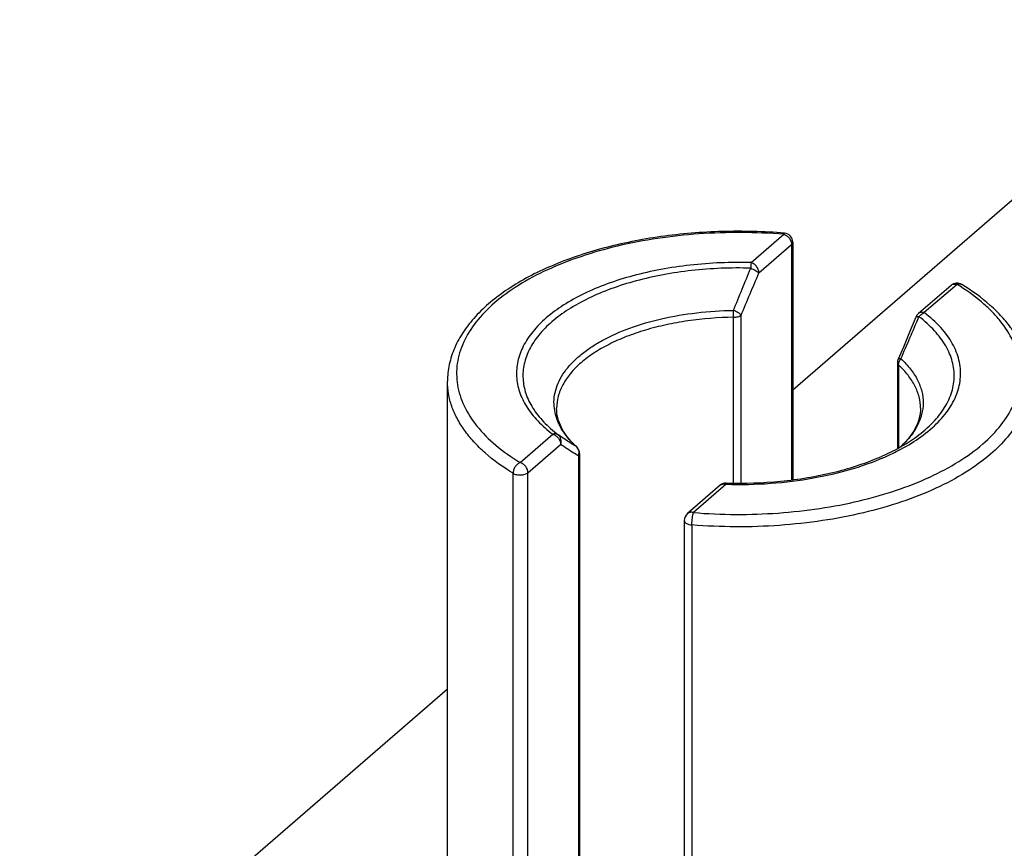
# Model space of a CAD drawing. Header units: millimetres. Extents: x 0 to 420, y 0 to 297.
# Tile 8 of 85: x 72 to 83, y 98 to 107. Entities that reach past the tile are written whole.
import ezdxf

# ---------------------------------------------------------------- set-up
doc = ezdxf.new("R2010")
doc.units = ezdxf.units.MM
doc.header["$LTSCALE"] = 23.1
doc.layers.add('0000284003_2_KÖRPERKANTE', color=7, linetype='CONTINUOUS')
doc.layers.add('0000434254_2_KÖRPERKANTE', color=7, linetype='CONTINUOUS')

msp = doc.modelspace()

# ---------------------------------------------------------------- linework, layer by layer
at = {"layer": '0000284003_2_KÖRPERKANTE', "color": 7, "linetype": 'Continuous'}
for p, q in [((85.0612, 107.2268), (80.3577, 103.1535)), ((76.5612, 99.8656), (71.8577, 95.7923))]:
    msp.add_line(p, q, dxfattribs=at)
at = {"layer": '0000434254_2_KÖRPERKANTE', "color": 9, "linetype": 'Continuous'}
for p, q in [((79.8983, 104.5551), (80.2577, 104.8664)), ((79.985, 104.4436), (80.3443, 104.7548)), ((80.3443, 104.7548), (80.3443, 102.1653)), ((82.1629, 104.3164), (81.8036, 104.0051)), ((79.7058, 102.1307), (79.7058, 103.9537)), ((79.7896, 102.1305), (79.7896, 103.9787)), ((81.5203, 103.4299), (81.5203, 102.5181)), ((77.3594, 102.3564), (77.7188, 102.6676)), ((77.446, 102.2448), (77.8054, 102.556)), ((77.982, 102.528), (77.9763, 102.5326)), ((77.982, 102.5279), (77.982, 102.528)), ((78.0007, 102.4295), (78.0007, 95.8836)), ((77.2819, 95.3966), (77.2819, 102.2382)), ((77.446, 95.4032), (77.446, 102.2448)), ((79.6241, 102.1176), (79.2647, 101.8064)), ((79.6241, 102.1176), (79.6267, 102.1176)), ((79.6241, 102.1176), (79.6267, 102.1176)), ((79.2487, 101.6704), (79.2487, 94.8288))]:
    msp.add_line(p, q, dxfattribs=at)
at = {"layer": '0000434254_2_KÖRPERKANTE', "color": 7, "linetype": 'Continuous'}
for p, q in [((80.3577, 104.7798), (80.3577, 102.1671)), ((82.0975, 104.3054), (81.7381, 103.9942)), ((81.5082, 103.4537), (81.5082, 102.5119)), ((76.5612, 94.5029), (76.5612, 103.2498)), ((78.0141, 102.4545), (78.0141, 95.9086)), ((79.5586, 102.1066), (79.1992, 101.7954)), ((79.1647, 101.7198), (79.1647, 94.8782))]:
    msp.add_line(p, q, dxfattribs=at)
msp.add_lwpolyline([(81.7112, 103.9569), (81.6421, 103.7907), (81.5732, 103.6269), (81.5163, 103.493)], dxfattribs=at)
for centre, start, end in [((80.2577, 104.7798), 0, 85.36106), ((82.1629, 104.2298), 58.4879, 130.89339), ((81.8036, 103.9186), 130.89475, 157.48462), ((81.6082, 103.4537), 156.87277, 179.99929), ((77.9141, 102.4545), 0.0028, 47.28316), ((79.624, 102.031), 88.38809, 130.8924), ((79.2647, 101.7198), 130.88654, 180)]:
    msp.add_arc(centre, 0.1, start, end, dxfattribs=at)
at = {"layer": '0000434254_2_KÖRPERKANTE', "color": 9, "linetype": 'Continuous'}
for centre, radius, start, end in [((23.1958, 127.3585), 61.1351, 337.567448, 338.038052), ((33.1691, 123.8438), 50.6764, 336.92096, 337.49113), ((75.7367, 103.9492), 3.9691, 0.06525, 1.16064), ((45.8371, 119.0953), 38.9666, 336.40493, 337.14468), ((81.716, 103.9549), 0.00518, 147.37684, 157.39755), ((78.6178, 103.2354), 0.9514, 221.06649, 223.46521), ((78.6889, 103.304), 1.0502, 223.51415, 227.27295), ((77.924, 102.4708), 0.0809, 44.58088, 49.68677), ((77.9224, 102.4693), 0.0831, 34.70425, 44.5606), ((77.8987, 102.4647), 0.1079, 340.94443, 353.43592), ((77.9026, 102.4642), 0.104, 353.49982, 354.67254)]:
    msp.add_arc(centre, radius, start, end, dxfattribs=at)
at = {"layer": '0000434254_2_KÖRPERKANTE', "color": 7, "linetype": 'Continuous'}
for points, knots in [([(80.2658, 104.8794), (80.0386, 104.8979), (79.5839, 104.9095), (78.9149, 104.8545), (78.3791, 104.7486), (77.9802, 104.628), (77.7065, 104.5235), (77.4558, 104.4044), (77.231, 104.2717), (77.0343, 104.1264), (76.868, 103.9693), (76.7343, 103.8016), (76.6357, 103.6242), (76.575, 103.4393), (76.5612, 103.3123), (76.5612, 103.2498)], [0, 0, 0, 0, 0.1549141, 0.308443, 0.4554434, 0.5250967, 0.5915334, 0.6544053, 0.7134948, 0.7687458, 0.8202967, 0.8685083, 0.9139726, 0.9574911, 1, 1, 1, 1]), ([(82.9612, 103.2498), (82.9612, 103.2995), (82.9526, 103.3999), (82.9142, 103.5478), (82.8514, 103.6917), (82.7655, 103.8304), (82.6575, 103.9631), (82.4811, 104.1358), (82.3259, 104.2472), (82.2152, 104.315)], [0, 0, 0, 0, 0.1098528, 0.2213477, 0.3360921, 0.4555202, 0.5808644, 0.7130575, 1, 1, 1, 1]), ([(77.982, 102.5279), (77.9467, 102.5606), (77.8842, 102.6268), (77.8131, 102.7351), (77.7707, 102.8445), (77.7612, 102.9185), (77.7612, 102.9541)], [0, 0, 0, 0, 0.2924003, 0.5514136, 0.7834133, 1, 1, 1, 1]), ([(81.7612, 102.9541), (81.7612, 102.9184), (81.7516, 102.8442), (81.709, 102.7346), (81.6376, 102.626), (81.5748, 102.5597), (81.5393, 102.527)], [0, 0, 0, 0, 0.216473, 0.4484245, 0.7074729, 1, 1, 1, 1]), ([(79.6268, 102.131), (79.8269, 102.1253), (80.1258, 102.1355), (80.5154, 102.1868), (80.7932, 102.2428), (81.0541, 102.3155), (81.2937, 102.4036), (81.508, 102.5054), (81.6377, 102.5848), (81.6969, 102.6266)], [0, 0, 0, 0, 0.2779106, 0.4137863, 0.5453419, 0.6710317, 0.7894572, 0.8994214, 1, 1, 1, 1])]:
    msp.add_open_spline(points, degree=3, knots=knots, dxfattribs=at)
at = {"layer": '0000434254_2_KÖRPERKANTE', "color": 9, "linetype": 'Continuous'}
for points, knots in [([(80.2577, 104.8664), (80.1027, 104.8789), (79.7916, 104.8921), (79.3271, 104.877), (78.8724, 104.8274), (78.4376, 104.7444), (78.0325, 104.63), (77.666, 104.4866), (77.346, 104.3174), (77.0796, 104.1256), (76.8724, 103.915), (76.7509, 103.7218), (76.6918, 103.564), (76.6661, 103.4467), (76.6582, 103.3287), (76.6684, 103.2107), (76.6965, 103.0935), (76.7587, 102.936), (76.884, 102.7435), (77.0952, 102.534), (77.2659, 102.4137), (77.3594, 102.3564)], [0, 0, 0, 0, 0.0847414, 0.1695752, 0.253062, 0.3338127, 0.4105559, 0.482206, 0.547946, 0.6073347, 0.6604529, 0.7080882, 0.7303866, 0.7520144, 0.7733069, 0.7946231, 0.81632, 0.8387285, 0.8866809, 0.9401919, 1, 1, 1, 1]), ([(80.2658, 104.8794), (80.2651, 104.8795), (80.2634, 104.8786), (80.2616, 104.8759), (80.2595, 104.8717), (80.2583, 104.8683), (80.2577, 104.8664)], [0, 0, 0, 0, 0.1270577, 0.3255141, 0.6160999, 1, 1, 1, 1]), ([(80.2577, 104.8664), (80.2695, 104.863), (80.2926, 104.8513), (80.3286, 104.8168), (80.3443, 104.7791), (80.3443, 104.7548)], [0, 0, 0, 0, 0.2477484, 0.5090151, 1, 1, 1, 1]), ([(80.3443, 104.7548), (80.3482, 104.7582), (80.3549, 104.7656), (80.3577, 104.7753), (80.3577, 104.7798)], [0, 0, 0, 0, 0.5392399, 1, 1, 1, 1]), ([(79.8983, 104.5551), (79.6752, 104.5614), (79.3421, 104.5482), (78.9099, 104.4846), (78.6044, 104.4157), (78.3206, 104.3267), (78.0637, 104.2191), (77.8384, 104.0949), (77.6488, 103.9561), (77.4984, 103.805), (77.3902, 103.6436), (77.3273, 103.4743), (77.3127, 103.3009), (77.3473, 103.1287), (77.429, 102.9623), (77.5547, 102.8048), (77.6604, 102.7122), (77.7188, 102.6676)], [0, 0, 0, 0, 0.171843, 0.2555275, 0.3361445, 0.4126681, 0.4842378, 0.5502201, 0.6102889, 0.6645328, 0.7135882, 0.7587643, 0.8020468, 0.8458248, 0.8923756, 0.9434209, 1, 1, 1, 1]), ([(79.8945, 104.4945), (79.6778, 104.5006), (79.3544, 104.4878), (78.9347, 104.426), (78.638, 104.3591), (78.3624, 104.2727), (78.113, 104.1682), (77.8942, 104.0476), (77.7101, 103.9128), (77.564, 103.7661), (77.4589, 103.6094), (77.3978, 103.445), (77.3836, 103.2766), (77.4172, 103.1093), (77.4965, 102.9478), (77.6186, 102.7949), (77.7212, 102.7049), (77.7779, 102.6616)], [0, 0, 0, 0, 0.1718437, 0.255529, 0.3361469, 0.4126718, 0.4842429, 0.5502267, 0.6102968, 0.664542, 0.7135983, 0.7587748, 0.8020573, 0.845835, 0.8923852, 0.9434304, 1, 1, 1, 1]), ([(79.8983, 104.5552), (79.8974, 104.5466), (79.8959, 104.5264), (79.8948, 104.5062), (79.8944, 104.4945)], [0, 0, 0, 0, 0.4240963, 1, 1, 1, 1]), ([(79.8944, 104.4945), (79.904, 104.4908), (79.9226, 104.483), (79.9482, 104.4702), (79.969, 104.4573), (79.9807, 104.4482), (79.9849, 104.4436)], [0, 0, 0, 0, 0.2969408, 0.5786093, 0.8197247, 1, 1, 1, 1]), ([(79.9849, 104.4436), (79.9849, 104.4679), (79.9692, 104.5056), (79.9332, 104.5401), (79.9101, 104.5518), (79.8983, 104.5552)], [0, 0, 0, 0, 0.4910804, 0.7523016, 1, 1, 1, 1]), ([(79.2647, 101.8064), (79.4196, 101.7938), (79.7308, 101.7806), (80.1953, 101.7958), (80.65, 101.8454), (81.0847, 101.9283), (81.4899, 102.0427), (81.8564, 102.1861), (82.1763, 102.3553), (82.4428, 102.5471), (82.65, 102.7578), (82.7715, 102.951), (82.8306, 103.1087), (82.8563, 103.226), (82.8641, 103.3441), (82.854, 103.4621), (82.8259, 103.5792), (82.7637, 103.7367), (82.6661, 103.8866), (82.5415, 104.0252), (82.3882, 104.1663), (82.2565, 104.259), (82.1629, 104.3164)], [0, 0, 0, 0, 0.0847363, 0.1695649, 0.2530466, 0.3337923, 0.4105309, 0.4821766, 0.5479126, 0.6072977, 0.6604127, 0.7080451, 0.7303421, 0.7519685, 0.7732598, 0.7945746, 0.8162703, 0.8386774, 0.8866268, 0.9126546, 0.9401951, 1, 1, 1, 1]), ([(82.0975, 104.3054), (82.1015, 104.3089), (82.1109, 104.3149), (82.1331, 104.3215), (82.1514, 104.3197), (82.1629, 104.3164)], [0, 0, 0, 0, 0.2340351, 0.4759038, 1, 1, 1, 1]), ([(82.1629, 104.3164), (82.1718, 104.32), (82.1858, 104.3232), (82.2038, 104.3206), (82.2116, 104.3172), (82.2152, 104.315)], [0, 0, 0, 0, 0.5291712, 0.7691208, 1, 1, 1, 1]), ([(77.7362, 102.9495), (77.7318, 102.9832), (77.7297, 103.052), (77.7477, 103.1551), (77.7865, 103.2564), (77.8452, 103.3548), (77.9232, 103.4494), (78.0195, 103.5394), (78.1332, 103.6239), (78.3119, 103.7317), (78.5724, 103.8459), (78.9221, 103.9465), (79.3047, 104.0109), (79.5698, 104.0277), (79.7047, 104.0296)], [0, 0, 0, 0, 0.0413565, 0.0831522, 0.12657, 0.1726078, 0.2220098, 0.2752587, 0.3326015, 0.3940882, 0.528825, 0.6773, 0.8358529, 1, 1, 1, 1]), ([(79.7058, 103.9537), (79.5378, 103.9514), (79.2885, 103.9324), (78.9664, 103.8747), (78.7402, 103.8171), (78.5304, 103.7457), (78.3403, 103.6617), (78.1728, 103.5662), (78.0736, 103.4926), (78.0291, 103.4541)], [0, 0, 0, 0, 0.2829423, 0.4196696, 0.5510772, 0.6757871, 0.7926574, 0.9008616, 1, 1, 1, 1]), ([(79.7896, 103.9787), (79.7878, 103.9808), (79.7835, 103.9851), (79.7727, 103.9939), (79.7555, 104.0053), (79.7316, 104.0182), (79.7141, 104.0258), (79.7049, 104.0296)], [0, 0, 0, 0, 0.083028, 0.1820109, 0.4219347, 0.7021329, 1, 1, 1, 1]), ([(79.7058, 103.9537), (79.7221, 103.9539), (79.7457, 103.957), (79.7735, 103.9675), (79.7849, 103.9747), (79.7896, 103.9787)], [0, 0, 0, 0, 0.5507679, 0.7926004, 1, 1, 1, 1]), ([(81.6969, 102.6266), (81.7614, 102.6723), (81.8779, 102.7675), (82.0167, 102.9317), (82.0922, 103.0804), (82.1238, 103.2005), (82.1337, 103.2897), (82.1302, 103.379), (82.1133, 103.4679), (82.0831, 103.5558), (82.024, 103.6738), (81.9153, 103.8165), (81.8056, 103.9137), (81.7444, 103.9604)], [0, 0, 0, 0, 0.1459517, 0.2765151, 0.3944581, 0.4503185, 0.5050724, 0.559609, 0.6148332, 0.6716017, 0.7306708, 0.8578742, 1, 1, 1, 1]), ([(81.7116, 103.9577), (81.7125, 103.959), (81.7162, 103.9613), (81.7233, 103.9623), (81.7331, 103.9621), (81.7404, 103.9611), (81.7444, 103.9604)], [0, 0, 0, 0, 0.1427211, 0.3512154, 0.6377793, 1, 1, 1, 1]), ([(81.7142, 102.6038), (81.7848, 102.6509), (81.9128, 102.7495), (82.0669, 102.9206), (82.1528, 103.0766), (82.1904, 103.2031), (82.2037, 103.2971), (82.2025, 103.3913), (82.1868, 103.4852), (82.1568, 103.578), (82.1126, 103.6692), (82.0547, 103.7583), (81.957, 103.8769), (81.868, 103.956), (81.8036, 104.0051)], [0, 0, 0, 0, 0.147937, 0.2799577, 0.3986071, 0.4545054, 0.509094, 0.563288, 0.6180314, 0.674228, 0.7326813, 0.794058, 0.8588682, 1, 1, 1, 1]), ([(81.8036, 104.0052), (81.792, 104.0085), (81.7737, 104.0103), (81.7515, 104.0036), (81.7422, 103.9977), (81.7381, 103.9942)], [0, 0, 0, 0, 0.5240957, 0.7659648, 1, 1, 1, 1]), ([(81.7444, 103.9604), (81.7483, 103.9657), (81.7644, 103.9847), (81.7861, 103.9994), (81.8036, 104.0052)], [0, 0, 0, 0, 0.2617658, 1, 1, 1, 1]), ([(81.546, 103.4981), (81.5423, 103.4986), (81.5354, 103.4992), (81.5254, 103.499), (81.5177, 103.4963), (81.5163, 103.493)], [0, 0, 0, 0, 0.3639897, 0.6499369, 1, 1, 1, 1]), ([(81.5203, 103.4299), (81.5203, 103.4418), (81.5254, 103.4665), (81.5381, 103.4881), (81.546, 103.4981)], [0, 0, 0, 0, 0.481444, 1, 1, 1, 1]), ([(81.546, 103.4981), (81.5843, 103.4627), (81.6531, 103.3896), (81.732, 103.2681), (81.7802, 103.1415), (81.7959, 103.012), (81.7785, 102.8826), (81.7287, 102.7562), (81.6482, 102.635), (81.5786, 102.5622), (81.5399, 102.5269)], [0, 0, 0, 0, 0.1396237, 0.2672054, 0.3856409, 0.4991349, 0.6127625, 0.7315721, 0.8597118, 1, 1, 1, 1]), ([(78.0291, 103.4541), (77.9876, 103.4181), (77.913, 103.3437), (77.8266, 103.2189), (77.7733, 103.0883), (77.7612, 102.998), (77.7612, 102.9541)], [0, 0, 0, 0, 0.2820593, 0.5383205, 0.774664, 1, 1, 1, 1]), ([(81.5082, 103.4537), (81.5082, 103.4495), (81.5107, 103.4403), (81.5167, 103.4332), (81.5203, 103.4299)], [0, 0, 0, 0, 0.4639218, 1, 1, 1, 1]), ([(81.7612, 102.9541), (81.7612, 102.9956), (81.7504, 103.0809), (81.7027, 103.2047), (81.6251, 103.3237), (81.5578, 103.3952), (81.5203, 103.4299)], [0, 0, 0, 0, 0.2273504, 0.4647131, 0.720364, 1, 1, 1, 1]), ([(77.2819, 102.2382), (77.1733, 102.3047), (77.0215, 102.4134), (76.8496, 102.5812), (76.7459, 102.7083), (76.6641, 102.8396), (76.605, 102.9743), (76.5692, 103.1114), (76.5612, 103.204), (76.5612, 103.2498)], [0, 0, 0, 0, 0.2948226, 0.4290478, 0.5549867, 0.673536, 0.7860126, 0.8941431, 1, 1, 1, 1]), ([(82.9612, 103.2498), (82.9612, 103.2148), (82.9565, 103.1444), (82.9285, 103.0028), (82.8566, 102.826), (82.7183, 102.6264), (82.5989, 102.5073), (82.5325, 102.4498)], [0, 0, 0, 0, 0.1121386, 0.2256993, 0.4619293, 0.71807, 1, 1, 1, 1]), ([(77.9005, 102.6104), (77.8568, 102.6606), (77.8003, 102.742), (77.7531, 102.8605), (77.74, 102.92), (77.7362, 102.9495)], [0, 0, 0, 0, 0.5241346, 0.7663461, 1, 1, 1, 1]), ([(77.7779, 102.6616), (77.774, 102.6644), (77.7653, 102.6689), (77.7451, 102.6733), (77.729, 102.6709), (77.7188, 102.6676)], [0, 0, 0, 0, 0.2329988, 0.4745755, 1, 1, 1, 1]), ([(77.7188, 102.6676), (77.7306, 102.6642), (77.7536, 102.6525), (77.7897, 102.618), (77.8054, 102.5804), (77.8054, 102.556)], [0, 0, 0, 0, 0.2476988, 0.5089197, 1, 1, 1, 1]), ([(77.9764, 102.5325), (77.9596, 102.5428), (77.8927, 102.5847), (77.8268, 102.6283), (77.7779, 102.6616)], [0, 0, 0, 0, 0.2495534, 1, 1, 1, 1]), ([(77.8054, 102.556), (77.8088, 102.5656), (77.8129, 102.5855), (77.8101, 102.6153), (77.7985, 102.642), (77.7854, 102.656), (77.7779, 102.6616)], [0, 0, 0, 0, 0.2618291, 0.5155866, 0.7607672, 1, 1, 1, 1]), ([(78.0007, 102.4295), (77.9842, 102.4395), (77.9183, 102.4805), (77.8536, 102.5232), (77.8054, 102.556)], [0, 0, 0, 0, 0.2488598, 1, 1, 1, 1]), ([(77.9907, 102.5167), (77.9968, 102.5079), (78.0057, 102.4876), (78.0072, 102.4655), (78.0062, 102.4545)], [0, 0, 0, 0, 0.4905889, 1, 1, 1, 1]), ([(81.4152, 102.4385), (81.4422, 102.4509), (81.5449, 102.5004), (81.6441, 102.5571), (81.7142, 102.6038)], [0, 0, 0, 0, 0.2608993, 1, 1, 1, 1]), ([(78.0007, 102.4295), (78.0047, 102.4329), (78.0113, 102.4403), (78.0141, 102.45), (78.0141, 102.4545)], [0, 0, 0, 0, 0.539241, 1, 1, 1, 1]), ([(82.5325, 102.4498), (82.4474, 102.3761), (82.2542, 102.2371), (81.924, 102.0624), (81.5456, 101.9144), (81.1274, 101.7963), (80.6786, 101.7107), (80.2093, 101.6595), (79.7298, 101.6438), (79.4086, 101.6575), (79.2487, 101.6704)], [0, 0, 0, 0, 0.0977872, 0.2060293, 0.324004, 0.4503645, 0.5833236, 0.7207877, 0.8604702, 1, 1, 1, 1]), ([(79.6267, 102.1176), (79.7889, 102.1131), (80.1105, 102.1201), (80.5795, 102.1778), (81.0167, 102.2801), (81.2892, 102.3805), (81.4152, 102.4385)], [0, 0, 0, 0, 0.2658035, 0.5259105, 0.772804, 1, 1, 1, 1]), ([(77.3594, 102.3564), (77.3486, 102.352), (77.3277, 102.3382), (77.3032, 102.3095), (77.2865, 102.2752), (77.2819, 102.2502), (77.2819, 102.2382)], [0, 0, 0, 0, 0.2363361, 0.4953284, 0.7569006, 1, 1, 1, 1]), ([(77.446, 102.2448), (77.446, 102.2692), (77.4303, 102.3068), (77.3943, 102.3413), (77.3712, 102.353), (77.3594, 102.3564)], [0, 0, 0, 0, 0.4910803, 0.752301, 1, 1, 1, 1]), ([(77.2819, 102.2382), (77.2874, 102.2348), (77.2999, 102.229), (77.3284, 102.221), (77.367, 102.2182), (77.4049, 102.2239), (77.431, 102.2342), (77.4416, 102.241), (77.446, 102.2448)], [0, 0, 0, 0, 0.1121173, 0.2384411, 0.5140034, 0.7816057, 0.8988703, 1, 1, 1, 1]), ([(79.5586, 102.1066), (79.5626, 102.1101), (79.572, 102.1161), (79.5942, 102.1227), (79.6125, 102.1209), (79.624, 102.1176)], [0, 0, 0, 0, 0.2340355, 0.475905, 1, 1, 1, 1]), ([(79.624, 102.1176), (79.6242, 102.1195), (79.6246, 102.1228), (79.6254, 102.1272), (79.6259, 102.1294), (79.6265, 102.131), (79.6268, 102.131)], [0, 0, 0, 0, 0.422556, 0.7315798, 0.922574, 1, 1, 1, 1]), ([(79.2647, 101.8064), (79.2531, 101.8097), (79.2348, 101.8115), (79.2126, 101.8049), (79.2033, 101.7989), (79.1992, 101.7954)], [0, 0, 0, 0, 0.5241049, 0.7659736, 1, 1, 1, 1]), ([(79.2487, 101.6704), (79.2487, 101.6827), (79.2496, 101.708), (79.2529, 101.7449), (79.2577, 101.778), (79.262, 101.7981), (79.2647, 101.8064)], [0, 0, 0, 0, 0.2689049, 0.5526885, 0.8090043, 1, 1, 1, 1]), ([(79.1647, 101.7198), (79.1647, 101.7168), (79.1658, 101.7106), (79.1707, 101.7019), (79.1785, 101.6939), (79.193, 101.6839), (79.2167, 101.6748), (79.2375, 101.6713), (79.2487, 101.6704)], [0, 0, 0, 0, 0.0849296, 0.1770888, 0.2814676, 0.4003161, 0.6794664, 1, 1, 1, 1])]:
    msp.add_open_spline(points, degree=3, knots=knots, dxfattribs=at)

doc.saveas('drawing.dxf')
